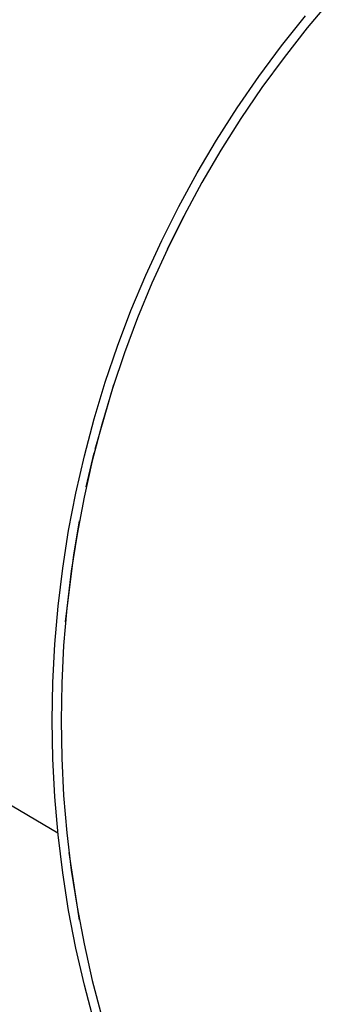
# Model space of a CAD drawing. Header units: millimetres. Extents: x 6056 to 8553, y 3739 to 5380.
# Tile 9 of 42: x 6534 to 6562, y 4987 to 5076. Entities that reach past the tile are written whole.
import ezdxf

# ---------------------------------------------------------------- set-up
doc = ezdxf.new("R2010")
doc.units = ezdxf.units.MM
doc.layers.add('Make2D$Visible$Curvas', color=7, linetype='Continuous')

msp = doc.modelspace()

# ---------------------------------------------------------------- linework, layer by layer
at = {"layer": 'Make2D$Visible$Curvas', "color": 7, "lineweight": -3, "true_color": 0xededed}
for p, q in [((6562.43, 5077.644), (6560.257, 5075.066)), ((6557.959, 5073.452), (6560.101, 5076.137)), ((6560.257, 5075.066), (6558.175, 5072.416)), ((6555.912, 5070.694), (6557.959, 5073.452)), ((6558.175, 5072.416), (6556.184, 5069.696)), ((6553.96, 5067.867), (6555.912, 5070.694)), ((6556.184, 5069.696), (6554.286, 5066.909)), ((6552.108, 5064.974), (6553.96, 5067.867)), ((6554.286, 5066.909), (6552.486, 5064.06)), ((6550.356, 5062.02), (6552.108, 5064.974)), ((6552.486, 5064.06), (6550.783, 5061.15)), ((6548.708, 5059.006), (6550.356, 5062.02)), ((6550.783, 5061.15), (6549.181, 5058.184)), ((6547.164, 5055.938), (6548.708, 5059.006)), ((6549.137, 5058.099), (6547.663, 5055.127)), ((6549.181, 5058.184), (6547.681, 5055.165)), ((6545.728, 5052.818), (6547.164, 5055.938)), ((6547.681, 5055.165), (6546.285, 5052.097)), ((6544.399, 5049.65), (6545.728, 5052.818)), ((6546.285, 5052.097), (6544.995, 5048.983)), ((6543.181, 5046.438), (6544.399, 5049.65)), ((6544.995, 5048.983), (6543.812, 5045.826)), ((6542.075, 5043.187), (6543.181, 5046.438)), ((6543.812, 5045.826), (6542.737, 5042.631)), ((6541.081, 5039.899), (6542.075, 5043.187)), ((6541.173, 5037.163), (6542.853, 5042.992)), ((6542.737, 5042.631), (6541.772, 5039.401)), ((6540.202, 5036.578), (6541.081, 5039.899)), ((6541.772, 5039.401), (6540.918, 5036.14)), ((6539.438, 5033.23), (6540.202, 5036.578)), ((6540.375, 5033.787), (6541.095, 5036.854)), ((6540.918, 5036.14), (6540.176, 5032.852)), ((6538.789, 5029.856), (6539.438, 5033.23)), ((6540.176, 5032.852), (6539.546, 5029.54)), ((6539.244, 5027.678), (6539.758, 5030.726)), ((6538.258, 5026.463), (6538.789, 5029.856)), ((6539.546, 5029.54), (6539.03, 5026.209)), ((6538.51, 5021.635), (6539.244, 5027.678)), ((6537.844, 5023.053), (6538.258, 5026.463)), ((6539.03, 5026.209), (6538.628, 5022.862)), ((6537.548, 5019.631), (6537.844, 5023.053)), ((6538.628, 5022.862), (6538.341, 5019.503)), ((6537.37, 5016.201), (6537.548, 5019.631)), ((6538.341, 5019.503), (6538.168, 5016.137)), ((6537.311, 5012.766), (6537.37, 5016.201)), ((6538.168, 5016.137), (6538.111, 5012.766)), ((6537.37, 5009.332), (6537.311, 5012.766)), ((6538.111, 5012.766), (6538.168, 5009.396)), ((6537.548, 5005.902), (6537.37, 5009.332)), ((6538.168, 5009.396), (6538.341, 5006.029)), ((6537.844, 5002.48), (6537.548, 5005.902)), ((6538.341, 5006.029), (6538.628, 5002.671)), ((6538.628, 5002.671), (6539.03, 4999.324)), ((6538.258, 4999.07), (6537.844, 5002.48)), ((6539.758, 4994.807), (6538.828, 5000.887)), ((6538.789, 4995.676), (6538.258, 4999.07)), ((6539.03, 4999.324), (6539.546, 4995.993)), ((6539.438, 4992.303), (6538.789, 4995.676)), ((6539.546, 4995.993), (6540.176, 4992.681)), ((6540.202, 4988.954), (6539.438, 4992.303)), ((6540.176, 4992.681), (6540.918, 4989.393)), ((6540.918, 4989.393), (6541.772, 4986.132)), ((6541.081, 4985.634), (6540.202, 4988.954))]:
    msp.add_line(p, q, dxfattribs=at)
at = {"layer": 'Make2D$Visible$Curvas', "color": 29, "lineweight": -3, "true_color": 0x4d342b}
for p, q in [((6539.369, 5032.9), (6539.371, 5032.903)), ((6537.359, 5015.872), (6537.361, 5015.876)), ((6531.454, 5006.417), (6537.826, 5002.657))]:
    msp.add_line(p, q, dxfattribs=at)

doc.saveas('drawing.dxf')
